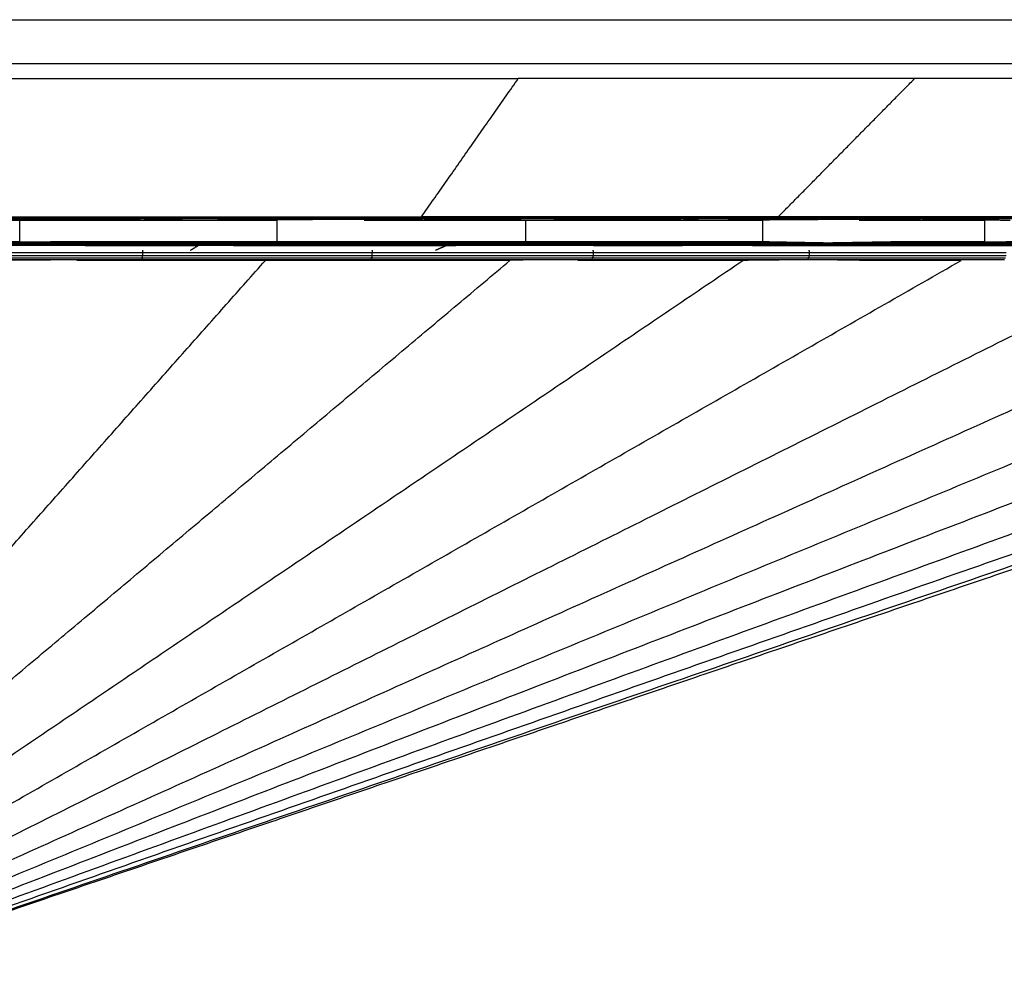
# Model space of a CAD drawing. Header units: millimetres. Extents: x 0 to 78, y 0 to 73.1.
# Tile 19 of 20: x 45.5 to 59, y 60.1 to 73.1. Entities that reach past the tile are written whole.
import ezdxf

# ---------------------------------------------------------------- set-up
doc = ezdxf.new("R2010")
doc.units = ezdxf.units.MM
doc.header["$MEASUREMENT"] = 0
doc.layers.add('Make2D$visible$lines', color=7, linetype='Continuous', true_color=0x000000)

msp = doc.modelspace()

# ---------------------------------------------------------------- linework, layer by layer
at = {"layer": 'Make2D$visible$lines'}
for points in [[(1.5, 73.106), (39, 73.106), (76.5, 73.106)], [(1.5, 72.506), (39, 72.506), (76.5, 72.506)], [(25.7, 72.297), (39, 72.297), (52.3, 72.297)], [(50.97, 70.397), (51.635, 71.347), (52.3, 72.297)], [(57.742, 72.297), (55.021, 72.297), (52.3, 72.297)], [(55.868, 70.397), (56.805, 71.347), (57.742, 72.297)], [(62.739, 72.297), (60.241, 72.297), (57.742, 72.297)], [(27.03, 70.397), (39, 70.397), (50.97, 70.397)], [(47.142, 70.369), (44.968, 70.359), (42.794, 70.348)], [(47.139, 70.388), (45.128, 70.388), (43.117, 70.388)], [(47.142, 70.369), (45.13, 70.369), (43.118, 70.369)], [(47.142, 70.369), (46.22, 70.359), (45.298, 70.348)], [(45.773, 70.348), (45.613, 70.348), (45.454, 70.348)], [(45.454, 70.057), (45.454, 70.203), (45.454, 70.348)], [(47.766, 70.348), (46.769, 70.348), (45.773, 70.348)], [(47.136, 70.397), (47.137, 70.392), (47.139, 70.388)], [(47.139, 70.388), (47.14, 70.379), (47.142, 70.369)], [(50.978, 70.388), (49.058, 70.388), (47.139, 70.388)], [(47.766, 70.348), (47.454, 70.359), (47.142, 70.369)], [(50.983, 70.369), (49.062, 70.369), (47.142, 70.369)], [(50.983, 70.369), (49.374, 70.359), (47.766, 70.348)], [(48.991, 70.348), (48.378, 70.348), (47.766, 70.348)], [(48.991, 70.057), (48.991, 70.203), (48.991, 70.348)], [(50.983, 70.369), (50.582, 70.359), (50.182, 70.348)], [(52.532, 70.348), (51.357, 70.348), (50.182, 70.348)], [(55.868, 70.397), (53.419, 70.397), (50.97, 70.397)], [(50.973, 70.397), (50.976, 70.392), (50.978, 70.388)], [(50.978, 70.388), (50.98, 70.379), (50.983, 70.369)], [(54.56, 70.388), (52.769, 70.388), (50.978, 70.388)], [(52.532, 70.348), (51.758, 70.359), (50.983, 70.369)], [(54.566, 70.369), (52.774, 70.369), (50.983, 70.369)], [(52.406, 70.057), (52.406, 70.203), (52.406, 70.348)], [(54.566, 70.369), (53.549, 70.359), (52.532, 70.348)], [(54.804, 70.348), (53.668, 70.348), (52.532, 70.348)], [(54.554, 70.397), (54.557, 70.392), (54.56, 70.388)], [(54.56, 70.388), (54.563, 70.379), (54.566, 70.369)], [(57.827, 70.388), (56.193, 70.388), (54.56, 70.388)], [(54.804, 70.348), (54.685, 70.359), (54.566, 70.369)], [(57.834, 70.369), (56.2, 70.369), (54.566, 70.369)], [(57.834, 70.369), (56.319, 70.359), (54.804, 70.348)], [(55.658, 70.348), (55.231, 70.348), (54.804, 70.348)], [(55.658, 70.057), (55.658, 70.203), (55.658, 70.348)], [(60.366, 70.397), (58.117, 70.397), (55.868, 70.397)], [(57.834, 70.369), (57.408, 70.359), (56.982, 70.348)], [(58.707, 70.348), (57.844, 70.348), (56.982, 70.348)], [(57.82, 70.397), (57.823, 70.392), (57.827, 70.388)], [(57.827, 70.388), (57.831, 70.379), (57.834, 70.369)], [(60.741, 70.388), (59.284, 70.388), (57.827, 70.388)], [(59.055, 70.348), (58.444, 70.359), (57.834, 70.369)], [(60.75, 70.369), (59.292, 70.369), (57.834, 70.369)], [(58.707, 70.057), (58.707, 70.203), (58.707, 70.348)], [(45.454, 70.057), (44.692, 70.057), (43.93, 70.057)], [(46.361, 70.057), (45.171, 70.047), (43.98, 70.038)], [(47.263, 70.038), (45.652, 70.038), (44.041, 70.038)], [(48.751, 70.057), (47.556, 70.057), (46.361, 70.057)], [(47.263, 70.038), (46.812, 70.047), (46.361, 70.057)], [(47.26, 70.02), (47.262, 70.029), (47.263, 70.038)], [(48.751, 70.057), (48.007, 70.047), (47.263, 70.038)], [(51.086, 70.057), (49.206, 70.048), (47.325, 70.038)], [(50.461, 70.038), (48.893, 70.038), (47.325, 70.038)], [(48.991, 70.057), (48.871, 70.057), (48.751, 70.057)], [(51.086, 70.057), (50.038, 70.057), (48.991, 70.057)], [(50.457, 70.02), (50.459, 70.029), (50.461, 70.038)], [(51.086, 70.057), (50.773, 70.047), (50.461, 70.038)], [(53.541, 70.038), (52.001, 70.038), (50.461, 70.038)], [(53.353, 70.057), (51.915, 70.048), (50.477, 70.038)], [(52.406, 70.057), (51.746, 70.057), (51.086, 70.057)], [(53.353, 70.057), (52.88, 70.057), (52.406, 70.057)], [(55.541, 70.057), (54.447, 70.057), (53.353, 70.057)], [(53.541, 70.038), (53.447, 70.047), (53.353, 70.057)], [(53.537, 70.02), (53.539, 70.029), (53.541, 70.038)], [(55.541, 70.057), (54.541, 70.047), (53.541, 70.038)], [(56.538, 70.038), (55.072, 70.038), (53.606, 70.038)], [(55.658, 70.057), (55.599, 70.057), (55.541, 70.057)], [(56.552, 70.038), (56.046, 70.047), (55.541, 70.057)], [(56.546, 70.02), (56.549, 70.029), (56.552, 70.038)], [(59.626, 70.057), (58.089, 70.047), (56.552, 70.038)], [(57.635, 70.057), (57.094, 70.047), (56.552, 70.038)], [(59.293, 70.038), (57.923, 70.038), (56.552, 70.038)], [(58.707, 70.057), (58.171, 70.057), (57.635, 70.057)], [(47.144, 69.903), (45.526, 69.903), (43.908, 69.903)], [(47.256, 70.007), (45.616, 70.007), (43.976, 70.007)], [(47.26, 70.02), (45.619, 70.02), (43.978, 70.02)], [(47.256, 70.007), (45.81, 70.005), (44.363, 70.002)], [(47.256, 70.007), (46.803, 70.004), (46.351, 70.001)], [(47.843, 70.001), (47.097, 70.001), (46.351, 70.001)], [(47.14, 69.94), (47.142, 69.922), (47.144, 69.903)], [(47.143, 69.864), (47.144, 69.884), (47.144, 69.903)], [(50.296, 69.903), (48.72, 69.903), (47.144, 69.903)], [(47.256, 70.007), (47.258, 70.014), (47.26, 70.02)], [(48.737, 70.001), (47.997, 70.004), (47.256, 70.007)], [(50.457, 70.02), (48.859, 70.02), (47.26, 70.02)], [(50.452, 70.007), (48.885, 70.007), (47.319, 70.007)], [(47.799, 69.94), (47.85, 69.971), (47.901, 70.001)], [(47.901, 70.001), (47.872, 70.001), (47.843, 70.001)], [(50.452, 70.007), (49.594, 70.004), (48.737, 70.001)], [(51.069, 70.001), (49.903, 70.001), (48.737, 70.001)], [(50.291, 69.94), (50.293, 69.922), (50.296, 69.903)], [(50.295, 69.864), (50.295, 69.884), (50.296, 69.903)], [(53.332, 69.903), (51.814, 69.903), (50.296, 69.903)], [(50.452, 70.007), (50.454, 70.014), (50.457, 70.02)], [(51.069, 70.001), (50.76, 70.004), (50.452, 70.007)], [(53.537, 70.02), (51.997, 70.02), (50.457, 70.02)], [(53.53, 70.007), (52.023, 70.007), (50.515, 70.007)], [(51.22, 70.002), (51.145, 70.001), (51.069, 70.001)], [(51.163, 69.94), (51.233, 69.971), (51.303, 70.001)], [(51.303, 70.001), (51.262, 70.001), (51.22, 70.001)], [(53.53, 70.007), (52.416, 70.005), (51.303, 70.002)], [(53.325, 69.94), (53.328, 69.922), (53.332, 69.903)], [(53.331, 69.864), (53.331, 69.884), (53.332, 69.903)], [(56.299, 69.903), (54.815, 69.903), (53.332, 69.903)], [(56.524, 70.007), (54.928, 70.004), (53.333, 70.001)], [(53.53, 70.007), (53.431, 70.004), (53.333, 70.001)], [(54.456, 70.001), (53.894, 70.001), (53.333, 70.001)], [(53.53, 70.007), (53.533, 70.014), (53.537, 70.02)], [(56.524, 70.007), (55.027, 70.007), (53.53, 70.007)], [(56.546, 70.02), (55.041, 70.02), (53.537, 70.02)], [(54.556, 70.001), (54.506, 70.001), (54.456, 70.001)], [(56.538, 70.007), (56.027, 70.004), (55.517, 70.001)], [(57.511, 70.001), (56.514, 70.001), (55.517, 70.001)], [(56.291, 69.94), (56.295, 69.922), (56.299, 69.903)], [(56.298, 69.864), (56.298, 69.884), (56.299, 69.903)], [(59.001, 69.903), (57.65, 69.903), (56.299, 69.903)], [(56.538, 70.007), (56.542, 70.014), (56.546, 70.02)], [(57.605, 70.001), (57.071, 70.004), (56.538, 70.007)], [(59.273, 70.007), (57.905, 70.007), (56.538, 70.007)], [(59.287, 70.02), (57.917, 70.02), (56.546, 70.02)], [(57.609, 70.001), (57.607, 70.001), (57.605, 70.001)], [(59.277, 70.007), (58.443, 70.004), (57.609, 70.001)], [(59.596, 70.001), (58.603, 70.001), (57.609, 70.001)], [(40.254, 60.131), (44.54, 64.965), (48.827, 69.799)], [(40.683, 60.132), (46.434, 64.965), (52.186, 69.799)], [(41.091, 60.131), (48.238, 64.965), (55.385, 69.799)], [(41.474, 60.131), (49.928, 64.965), (58.383, 69.799)], [(41.826, 60.131), (51.486, 64.965), (61.146, 69.799)], [(42.144, 60.131), (52.892, 64.965), (63.639, 69.799)], [(42.424, 60.131), (54.128, 64.965), (65.831, 69.799)], [(42.662, 60.131), (55.18, 64.965), (67.697, 69.799)], [(42.874, 60.131), (56.117, 64.965), (69.359, 69.799)], [(43.028, 60.131), (56.796, 64.965), (70.564, 69.799)], [(43.121, 60.131), (57.208, 64.965), (71.294, 69.799)], [(47.134, 69.81), (45.492, 69.804), (43.849, 69.799)], [(47.134, 69.81), (45.518, 69.81), (43.902, 69.81)], [(47.14, 69.832), (45.523, 69.832), (43.906, 69.832)], [(47.143, 69.864), (45.526, 69.864), (43.908, 69.864)], [(47.134, 69.81), (46.687, 69.804), (46.24, 69.799)], [(48.591, 69.799), (47.416, 69.799), (46.24, 69.799)], [(47.134, 69.81), (47.137, 69.821), (47.14, 69.832)], [(48.591, 69.799), (47.862, 69.804), (47.134, 69.81)], [(47.14, 69.832), (47.141, 69.848), (47.143, 69.864)], [(50.29, 69.832), (48.715, 69.832), (47.14, 69.832)], [(50.295, 69.864), (48.719, 69.864), (47.143, 69.864)], [(50.282, 69.81), (48.739, 69.81), (47.195, 69.81)], [(50.282, 69.81), (49.436, 69.804), (48.591, 69.799)], [(48.827, 69.799), (48.709, 69.799), (48.591, 69.799)], [(49.071, 69.799), (48.949, 69.799), (48.827, 69.799)], [(50.888, 69.799), (49.979, 69.799), (49.071, 69.799)], [(50.282, 69.81), (50.286, 69.821), (50.29, 69.832)], [(50.888, 69.799), (50.585, 69.804), (50.282, 69.81)], [(53.314, 69.81), (51.798, 69.81), (50.282, 69.81)], [(50.29, 69.832), (50.292, 69.848), (50.295, 69.864)], [(53.324, 69.832), (51.807, 69.832), (50.29, 69.832)], [(53.331, 69.864), (51.813, 69.864), (50.295, 69.864)], [(53.314, 69.81), (52.101, 69.804), (50.888, 69.799)], [(52.186, 69.799), (51.537, 69.799), (50.888, 69.799)], [(56.264, 69.81), (54.691, 69.804), (53.118, 69.799)], [(53.314, 69.81), (53.216, 69.804), (53.118, 69.799)], [(55.269, 69.799), (54.194, 69.799), (53.118, 69.799)], [(53.314, 69.81), (53.319, 69.821), (53.324, 69.832)], [(56.264, 69.81), (54.789, 69.81), (53.314, 69.81)], [(53.324, 69.832), (53.327, 69.848), (53.331, 69.864)], [(56.29, 69.832), (54.807, 69.832), (53.324, 69.832)], [(56.298, 69.864), (54.814, 69.864), (53.331, 69.864)], [(56.278, 69.81), (55.774, 69.804), (55.269, 69.799)], [(55.385, 69.799), (55.327, 69.799), (55.269, 69.799)], [(56.278, 69.81), (56.284, 69.821), (56.29, 69.832)], [(57.33, 69.799), (56.804, 69.804), (56.278, 69.81)], [(58.972, 69.81), (57.625, 69.81), (56.278, 69.81)], [(56.29, 69.832), (56.294, 69.848), (56.298, 69.864)], [(58.99, 69.832), (57.64, 69.832), (56.29, 69.832)], [(59, 69.864), (57.649, 69.864), (56.298, 69.864)], [(57.33, 69.799), (57.158, 69.799), (56.986, 69.799)], [(58.977, 69.81), (58.153, 69.804), (57.33, 69.799)], [(58.383, 69.799), (57.857, 69.799), (57.33, 69.799)], [(57.346, 64.965), (64.442, 67.382), (71.539, 69.799)], [(43.153, 60.131), (50.249, 62.548), (57.346, 64.965)]]:
    msp.add_open_spline(points, degree=2, dxfattribs=at)

doc.saveas('drawing.dxf')
